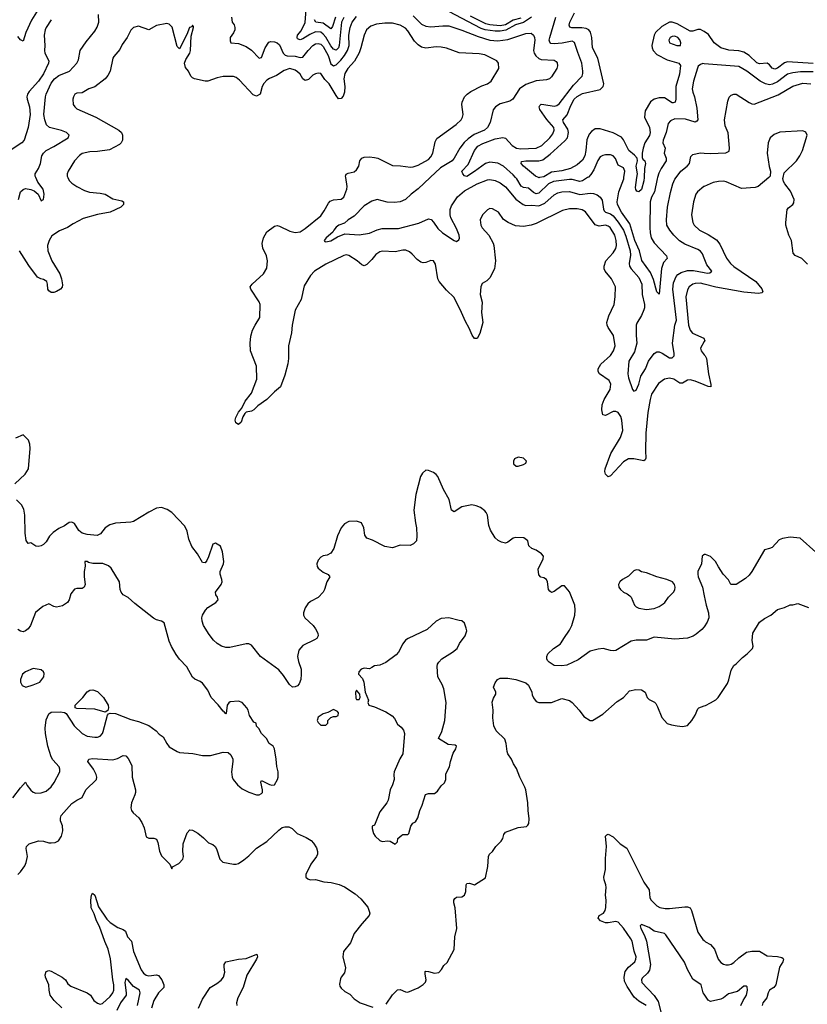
# Model space of a CAD drawing. Header units: inches. Extents: x 1839270 to 1929235, y 762242 to 910350.
# Tile 158 of 256: x 1854664 to 1860804, y 823559 to 831230. Entities that reach past the tile are written whole.
import ezdxf

# ---------------------------------------------------------------- set-up
doc = ezdxf.new("R2010")
doc.units = ezdxf.units.IN
doc.header["$MEASUREMENT"] = 0
for name, color, linetype in [('B8852', 7, 'Continuous'), ('B8853', 7, 'Continuous'), ('B8862', 7, 'Continuous'), ('B8863', 7, 'Continuous')]:
    doc.layers.add(name, color=color, linetype=linetype)

msp = doc.modelspace()

# ---------------------------------------------------------------- linework, layer by layer
at = {"layer": 'B8852', "color": 5}
for points, elevation in [([(1854655.6, 829830), (1854671.2, 829888.8), (1854690, 829905.7), (1854710, 829914), (1854750, 829906.8), (1854776.8, 829896.8), (1854807.8, 829870), (1854830, 829818), (1854850, 829828.7), (1854854.3, 829870), (1854845.5, 829910), (1854805, 829965), (1854788.3, 830000)], 560), ([(1855039, 830000), (1855050, 829976.3), (1855070, 829956.4), (1855110.2, 829930.2), (1855170, 829899.5), (1855206.6, 829886.6), (1855290, 829878.7), (1855330, 829870.3), (1855390, 829834), (1855459.9, 829819.9), (1855474, 829810), (1855471.8, 829790), (1855451, 829769), (1855370, 829730.8), (1855270, 829712), (1855158.7, 829681.3), (1855080.6, 829639.4), (1855037.3, 829610), (1854973.9, 829586.1), (1854914.5, 829545.5), (1854894, 829510), (1854879.6, 829470), (1854883.6, 829430), (1854914.7, 829350), (1854976.9, 829250), (1854990.2, 829210), (1854997, 829163), (1854994.9, 829145.1), (1854980.7, 829130), (1854950, 829111.6), (1854930, 829105.4), (1854910, 829105.1), (1854890, 829118.4), (1854882, 829130), (1854880.8, 829170), (1854874.6, 829190), (1854850, 829205.8), (1854829.3, 829210), (1854803.6, 829223.6), (1854734.4, 829314.4), (1854662, 829430)], 580), ([(1860000, 828384.5), (1859930, 828414.7), (1859890, 828424.5), (1859870, 828421.8), (1859830, 828398.3), (1859810, 828397.3), (1859762.4, 828430), (1859730, 828437.1), (1859690, 828428.4), (1859644, 828396), (1859590, 828313.6), (1859577.5, 828270), (1859559.3, 828170), (1859544.7, 828010), (1859541.8, 827870), (1859544.9, 827815.1), (1859539.3, 827800.7), (1859530, 827794), (1859450, 827808.9), (1859410, 827807.7), (1859370, 827785.1), (1859270, 827676.2), (1859250, 827669.5), (1859229.7, 827689.7), (1859225.1, 827710), (1859227.4, 827730), (1859272.3, 827850), (1859346.2, 827973.8), (1859365.2, 828030), (1859358.5, 828110), (1859350, 828139.6), (1859330, 828169.7), (1859310, 828177.2), (1859290, 828176.4), (1859230, 828146), (1859210, 828152.3), (1859201.3, 828190), (1859204.6, 828230), (1859219.9, 828270), (1859266.8, 828350), (1859270.8, 828390), (1859257.8, 828417.8), (1859184.7, 828470), (1859172.8, 828490), (1859173.7, 828510), (1859193.2, 828546.8), (1859270, 828614.9), (1859293.1, 828650), (1859305.1, 828690), (1859292.6, 828770), (1859251.1, 828831.1), (1859242.9, 828850), (1859241.7, 828870), (1859256.1, 828923.9), (1859297.2, 829010), (1859306.4, 829070), (1859307.1, 829150), (1859276.9, 829210), (1859227.2, 829270), (1859220.9, 829290), (1859220.8, 829310), (1859234, 829350), (1859290, 829414), (1859310, 829446.7), (1859315.3, 829470), (1859314.5, 829510), (1859302.6, 829550), (1859267.1, 829610), (1859250, 829622.5), (1859230, 829628), (1859180.8, 829620.8), (1859150.9, 829630.9), (1859073.2, 829733.2), (1859047.8, 829747.8), (1859010, 829755.8), (1858950, 829755.8), (1858895.7, 829744.3), (1858690, 829641.5), (1858650, 829628.8), (1858590, 829619.3), (1858530, 829624), (1858472.3, 829650), (1858434.3, 829674.3), (1858395.1, 829730), (1858350, 829755.6), (1858330, 829758.4), (1858310, 829749.5), (1858270.5, 829710), (1858254.4, 829670), (1858258.7, 829630), (1858270, 829607.7), (1858322, 829550), (1858354.8, 829490), (1858360.7, 829470), (1858372.5, 829352.5), (1858363.8, 829290), (1858330, 829219), (1858305.7, 829194.3), (1858270, 829174.3), (1858258, 829150), (1858254.4, 829090), (1858270.2, 829030), (1858263.5, 828950), (1858274.9, 828870), (1858250, 828784), (1858230, 828745.2), (1858210, 828746), (1858190, 828773.2), (1858167.8, 828827.8), (1858138, 828878), (1858107.8, 828950), (1858050, 829065.6), (1857990, 829121.6), (1857934, 829190), (1857924.2, 829210), (1857905.6, 829325.6), (1857890, 829352.3), (1857870, 829354), (1857830, 829337.6), (1857810, 829334.7), (1857790, 829341.3), (1857761.3, 829361.3), (1857724, 829404), (1857701.5, 829421.5), (1857673.1, 829433.1), (1857650, 829435.4), (1857590, 829422.6), (1857490, 829426.6), (1857470, 829422), (1857440.4, 829399.6), (1857410, 829361.1), (1857370, 829322.6), (1857350, 829313), (1857330, 829320.5), (1857294.7, 829350), (1857230, 829392.4), (1857210, 829398.5), (1857190, 829393.5), (1857050, 829326.2), (1856962.3, 829270), (1856930, 829237.4), (1856882.6, 829157.4), (1856859, 829050), (1856812.4, 828967.6), (1856786.8, 828850), (1856781.5, 828790), (1856758, 828690), (1856759.1, 828590), (1856753.2, 828550), (1856730, 828461.2), (1856698, 828370), (1856650, 828331.1), (1856590, 828270.9), (1856519.1, 828220.9), (1856490, 828189.7), (1856470, 828179.7), (1856430, 828171.8), (1856418, 828162), (1856402.9, 828137.1), (1856390, 828094), (1856370, 828075.1), (1856348, 828088), (1856343.6, 828110), (1856349.6, 828130), (1856368.7, 828171.3), (1856395.4, 828204.6), (1856422, 828258), (1856470, 828320.7), (1856512.2, 828430), (1856508.6, 828530), (1856464, 828650), (1856459.1, 828710), (1856465.3, 828765.3), (1856479.2, 828810), (1856498.5, 828850), (1856536.2, 828910), (1856537.2, 829010), (1856531.5, 829031.5), (1856466.3, 829130), (1856461.3, 829150), (1856475.6, 829170), (1856565.1, 829250), (1856590, 829294.8), (1856596.5, 829350), (1856587.9, 829390), (1856558.8, 829450), (1856554.5, 829485.5), (1856564.4, 829530), (1856590, 829577.1), (1856650, 829620.7), (1856670, 829625.5), (1856690, 829622), (1856770, 829582.8), (1856810, 829571.3), (1856850, 829578), (1856890, 829602.4), (1857010, 829702.6), (1857038.3, 829741.7), (1857070, 829801.6), (1857084, 829816), (1857110, 829826.5), (1857168.5, 829831.5), (1857190, 829848.4), (1857215.1, 829910), (1857216.8, 829930), (1857205.6, 830000)], 580), ([(1857864.3, 830000), (1857770, 829911.4), (1857714.2, 829870), (1857671, 829829), (1857630, 829810.1), (1857586, 829806), (1857528.2, 829808.2), (1857450, 829828.4), (1857410, 829816.9), (1857350, 829779), (1857270, 829699.7), (1857223.1, 829670), (1857194.5, 829645.5), (1857152, 829630), (1857130, 829613.8), (1857111.6, 829590), (1857105.6, 829574.4), (1857052.7, 829530), (1857037.2, 829510), (1857042.9, 829502.9), (1857050, 829499.3), (1857090, 829507.6), (1857140.5, 829539.5), (1857198.3, 829561.7), (1857310, 829554.3), (1857390, 829566), (1857450, 829591.8), (1857490, 829602.2), (1857615.8, 829604.2), (1857776.2, 829643.8), (1857850, 829677.3), (1857872, 829672), (1857890, 829652.8), (1857922.3, 829602.3), (1857959.8, 829570), (1858050, 829509.8), (1858070, 829501.3), (1858086, 829514), (1858091, 829529), (1858090.1, 829550), (1858070, 829604.4), (1858025.9, 829685.9), (1858018.5, 829710), (1858020.1, 829750), (1858030, 829779.7), (1858075.8, 829850), (1858130, 829897.2), (1858230, 829951.1), (1858310, 829982.4), (1858330, 829983.7), (1858370, 829976.8), (1858410, 829957.8), (1858450, 829927.9), (1858531, 829831), (1858589.1, 829789.1), (1858610, 829782), (1858655, 829785), (1858710, 829780.6), (1858730, 829786.6), (1858758.4, 829801.6), (1858830, 829866.2), (1858859.1, 829880.9), (1858890.1, 829889.9), (1858950, 829890.4), (1859030, 829867), (1859110, 829879.5), (1859137, 829877), (1859165.8, 829865.8), (1859190, 829848.2), (1859204, 829824), (1859213.8, 829753.8), (1859221.2, 829741.2), (1859231.4, 829731.3), (1859270, 829716.4), (1859290, 829701.7), (1859330, 829653.3), (1859370.3, 829590), (1859390, 829544.2), (1859422, 829430), (1859424.7, 829395.3), (1859414.9, 829330), (1859418, 829310), (1859429.4, 829289.4), (1859490, 829222), (1859513, 829170), (1859515.8, 829090), (1859534.6, 829010), (1859533.6, 828986.4), (1859530.5, 828969.5), (1859510, 828926), (1859473.6, 828866.4), (1859469.8, 828850), (1859469.9, 828770.1), (1859474.7, 828710), (1859457.4, 828642.6), (1859413.3, 828570), (1859405.5, 828470), (1859410, 828440.9), (1859441.3, 828350), (1859450, 828337), (1859470, 828342.9), (1859490, 828389.3), (1859506.3, 828453.7), (1859543.5, 828510), (1859566.5, 828570), (1859610, 828629.8), (1859630, 828641.2), (1859650, 828641.2), (1859672.8, 828632.8), (1859730, 828595.5), (1859750, 828595.1), (1859764.9, 828610), (1859765.8, 828630), (1859751.9, 828710), (1859771.5, 828850), (1859783.1, 828890), (1859754.3, 829130), (1859760.9, 829179.1), (1859781.5, 829230), (1859795.2, 829244.8), (1859819.9, 829260.1), (1859870, 829275.2), (1859915.4, 829275.4), (1860000, 829260.2)], 560), ([(1859091.2, 830000), (1859050, 829974.1), (1859030, 829969.9), (1858970, 829984.9), (1858950, 829985.6), (1858825.7, 829970), (1858784.8, 829950), (1858710, 829879.5), (1858690, 829874.5), (1858670, 829883.2), (1858630, 829917.3), (1858590, 829923.2), (1858573.2, 829933.2), (1858538.6, 829990), (1858529.7, 830000)], 540), ([(1858715.4, 830000), (1858710, 829999), (1858707.6, 830000)], 520), ([(1859636.3, 830000), (1859633.1, 829990), (1859612.4, 829890), (1859590, 829846.9), (1859579, 829810), (1859575, 829610), (1859577.7, 829570), (1859586.7, 829530), (1859610, 829492.7), (1859706.7, 829390), (1859710.4, 829370), (1859683, 829337), (1859667.5, 829292.5), (1859650, 829092.7), (1859629.9, 829110), (1859605, 829205), (1859581.2, 829261.2), (1859514.9, 829354.9), (1859496.4, 829430), (1859459.5, 829510), (1859419, 829639), (1859354.9, 829730), (1859323.9, 829790), (1859321, 829810), (1859333.6, 829890), (1859373.1, 829990), (1859374.5, 830000)], 540), ([(1859531, 830000), (1859530, 829975.3), (1859510, 829906.6), (1859490, 829889.3), (1859474, 829894), (1859466, 829906), (1859463.3, 829923.3), (1859475.9, 830000)], 520), ([(1860000, 829371.5), (1859986.1, 829406.1), (1859970, 829426.7), (1859950, 829439.3), (1859850, 829479.8), (1859807, 829507), (1859762, 829550), (1859731.2, 829590), (1859709.2, 829630), (1859705.2, 829670), (1859714.2, 829770), (1859736.9, 829883.1), (1859755.5, 829950), (1859771.9, 829988.1), (1859780.9, 830000)], 560), ([(1860000, 829930.9), (1859998, 829930), (1859948.4, 829890), (1859934, 829870), (1859916, 829810), (1859902, 829710), (1859910.3, 829650), (1859920.9, 829630), (1859963.7, 829590), (1860000, 829572.1)], 580), ([(1860000, 829168.9), (1859970, 829176.4), (1859930, 829175.9), (1859910, 829170.5), (1859883.2, 829150), (1859870, 829125.6), (1859857.3, 829070), (1859876.5, 828850), (1859891.5, 828810), (1859908.2, 828788.2), (1859997.1, 828750), (1860000, 828741.3)], 580), ([(1860000, 828722.9), (1859971.8, 828670), (1859974.9, 828650), (1860000, 828620.2)], 580), ([(1854626.7, 827613.3), (1854705.2, 827690), (1854732.7, 827730), (1854746, 827890), (1854743.1, 827923.1), (1854733.6, 827953.6), (1854690, 827995.3), (1854630.7, 827969.3)], 620), ([(1859999.9, 826500.1), (1859981.3, 826478.7), (1859937.3, 826442.7), (1859913.5, 826426.5), (1859868.7, 826411.3), (1859770, 826403.6), (1859610, 826419), (1859550, 826396), (1859470, 826396.3), (1859430, 826389.6), (1859310, 826316), (1859290, 826312.7), (1859270, 826316), (1859212.3, 826332.3), (1859173.7, 826326.3), (1859110, 826309.6), (1859017.8, 826242.2), (1858930, 826200.7), (1858890, 826195.1), (1858830, 826199.3), (1858790, 826224), (1858778.6, 826238.6), (1858773.2, 826250), (1858773.2, 826270), (1858781.2, 826290), (1858824, 826330), (1858876.3, 826363.7), (1858885.8, 826374.2), (1858904.5, 826410), (1858950, 826473.4), (1858968.4, 826510), (1858990.7, 826590), (1858995, 826630), (1858990.7, 826670), (1858950, 826772.8), (1858910, 826819.6), (1858890, 826818.7), (1858830, 826774.5), (1858810, 826768.5), (1858797, 826777), (1858787.1, 826790), (1858778.4, 826850), (1858770, 826869.6), (1858750, 826881.3), (1858726, 826886), (1858710, 826904), (1858705.6, 826950), (1858744.6, 827030), (1858746.8, 827050), (1858732, 827070), (1858690, 827098), (1858657.2, 827110), (1858633.2, 827130), (1858624, 827170), (1858593.1, 827193.1), (1858530, 827196.3), (1858510, 827189.6), (1858470, 827159.7), (1858450, 827153), (1858418.9, 827158.9), (1858392.9, 827172.9), (1858370, 827193.2), (1858332.7, 827252.7), (1858321.3, 827290), (1858309.4, 827369.4), (1858301.2, 827390), (1858290, 827404), (1858255.3, 827430), (1858223.2, 827443.2), (1858189.3, 827449.3), (1858110, 827434), (1858050, 827397.2), (1858030, 827408), (1858010.7, 827490.7), (1857968.7, 827568.7), (1857922.4, 827670), (1857910, 827687), (1857890, 827701.6), (1857850, 827718), (1857830, 827719.3), (1857802.8, 827697.2), (1857787.3, 827670), (1857752.2, 827530), (1857737.1, 827410), (1857748, 827310), (1857757.3, 827270), (1857760.7, 827210), (1857756, 827170), (1857733.7, 827146.3), (1857706.4, 827133.6), (1857630, 827137.2), (1857570, 827115.1), (1857510, 827127), (1857414.5, 827174.5), (1857369.3, 827190), (1857353.8, 827213.8), (1857346.6, 827270), (1857328.7, 827310), (1857290, 827323.7), (1857230, 827319.5), (1857196.3, 827303.7), (1857171, 827270), (1857140.7, 827210), (1857113, 827110), (1857090, 827073.2), (1857061.1, 827058.9), (1857030, 827052.3), (1857010, 827042.7), (1856990, 827019.3), (1856980.3, 826990), (1856982.6, 826970), (1856990, 826956.3), (1857030, 826924.6), (1857068.5, 826908.5), (1857082, 826890), (1857058.3, 826850), (1857041.1, 826790), (1857030.2, 826769.8), (1856990, 826729.6), (1856930, 826697.6), (1856910, 826679.5), (1856890, 826649.2), (1856875.8, 826610), (1856876.4, 826590), (1856886, 826570), (1856950.5, 826510), (1856970, 826484), (1856988, 826450), (1856990.5, 826430), (1856978.8, 826410), (1856961.7, 826398.3), (1856870, 826354), (1856840.8, 826319.2), (1856830.3, 826270), (1856836, 826230), (1856856.9, 826170), (1856859, 826130), (1856854.6, 826090), (1856842.8, 826057.2), (1856830, 826040.7), (1856810, 826031.6), (1856790, 826029.7), (1856766, 826050), (1856721, 826121), (1856684.9, 826164.9), (1856540.7, 826270), (1856470, 826356.2), (1856450, 826367.6), (1856430, 826366.9), (1856301.2, 826338.8), (1856270, 826339.3), (1856236.2, 826350), (1856204.2, 826370), (1856174.9, 826394.9), (1856140.5, 826440.5), (1856097.4, 826510), (1856085.4, 826545.4), (1856084, 826570), (1856088.5, 826590), (1856111.1, 826630), (1856130, 826650.3), (1856192, 826690), (1856211.6, 826710), (1856206.6, 826730), (1856191.8, 826750), (1856191.2, 826770), (1856234.7, 826830), (1856242, 826850), (1856240.5, 826870), (1856227.8, 826910), (1856227.6, 826930), (1856251.8, 826990), (1856254, 827010), (1856244.1, 827084.1), (1856229.5, 827129.5), (1856190, 827152), (1856170, 827144.5), (1856135.9, 827044.1), (1856122.3, 827017.7), (1856110, 826998.4), (1856090, 827002), (1856050, 827069.6), (1856004.6, 827124.6), (1855983.1, 827183.1), (1855970, 827246), (1855950, 827284), (1855850.6, 827390.6), (1855813.8, 827413.8), (1855770, 827428.6), (1855730, 827423.5), (1855670, 827393.9), (1855550, 827319.8), (1855530, 827314.4), (1855410, 827306.8), (1855366.1, 827293.9), (1855330.4, 827270), (1855294.4, 827225.6), (1855267.8, 827212.2), (1855190, 827219), (1855150, 827230.8), (1855123.5, 827250), (1855090, 827305.6), (1855070, 827315.8), (1855050, 827312.8), (1855014.1, 827285.9), (1854970, 827266.7), (1854924.7, 827235.3), (1854894.9, 827205.1), (1854870, 827162.9), (1854850, 827141.3), (1854830, 827131.3), (1854806.5, 827126.5), (1854789.7, 827129.7), (1854750, 827155.1), (1854729, 827149), (1854712.9, 827172.9), (1854705.6, 827230), (1854703.6, 827370), (1854695.8, 827415.8), (1854678, 827450), (1854639.3, 827490)], 620), ([(1860000, 827062.3), (1859998, 827062), (1859984.7, 827050), (1859978.8, 826990), (1859950.6, 826930), (1859950.5, 826910), (1859953, 826890), (1859986.4, 826810), (1860000, 826742.4)], 620), ([(1854610, 825168), (1854670, 825246.7), (1854710, 825290.7), (1854723.2, 825263.2), (1854750, 825228), (1854770, 825213), (1854790, 825205.5), (1854830, 825206), (1854870, 825220.4), (1854910, 825254.4), (1854933.1, 825286.9), (1854975.8, 825370), (1854977.4, 825390), (1854972.6, 825410), (1854922.9, 825462.9), (1854908, 825488), (1854883.4, 825570), (1854864.7, 825670), (1854861.6, 825710), (1854870, 825774.8), (1854890, 825823), (1854910, 825835.8), (1854978.9, 825838.9), (1855012.2, 825832.2), (1855024.9, 825824.9), (1855087.4, 825730), (1855150, 825670.2), (1855190, 825649.3), (1855250, 825639.7), (1855270, 825640.7), (1855291.3, 825648.7), (1855309.7, 825670), (1855315.1, 825684.9), (1855348.9, 825811.1), (1855357.2, 825822.8), (1855370, 825827.3), (1855410, 825825.3), (1855530, 825778.2), (1855590, 825761.5), (1855670.2, 825730.2), (1855726.8, 825690), (1855750, 825662.8), (1855782, 825642), (1855810.8, 825590), (1855830, 825566), (1855890, 825527.7), (1855910, 825522), (1856013.2, 825513.2), (1856090, 825498.8), (1856150, 825498.8), (1856250, 825524.7), (1856290, 825522), (1856310, 825502), (1856324.7, 825470), (1856326, 825450), (1856314.9, 825370), (1856320.4, 825330), (1856328.2, 825310), (1856361.6, 825270), (1856397.8, 825237.8), (1856450, 825211.8), (1856510, 825192), (1856530, 825192), (1856550, 825201.6), (1856555.4, 825210), (1856556.4, 825230), (1856543, 825290), (1856550, 825304), (1856610, 825272.3), (1856630, 825266.9), (1856650, 825270.4), (1856673, 825310), (1856678, 825330), (1856678.4, 825370), (1856667, 825413), (1856663.7, 825470), (1856649.4, 825549.4), (1856639, 825570), (1856608.7, 825590), (1856588, 825630), (1856548, 825670), (1856528.4, 825708.4), (1856510, 825726), (1856506, 825750), (1856490, 825758), (1856455.3, 825810), (1856444, 825850), (1856433.2, 825870), (1856399, 825910), (1856370, 825922), (1856305.5, 825914.5), (1856292.8, 825907.2), (1856282, 825890), (1856274.4, 825825.6), (1856270, 825822), (1856258.4, 825838.4), (1856250, 825842.7), (1856212, 825892), (1856157.6, 825950), (1856130, 826006), (1856090, 826060.9), (1856070, 826075.1), (1856030, 826092.7), (1856010, 826109.2), (1855967.5, 826187.5), (1855910, 826247.8), (1855883.9, 826283.9), (1855846.6, 826346.6), (1855828.5, 826388.5), (1855790.9, 826530.9), (1855770, 826544.2), (1855730, 826554.5), (1855707.9, 826567.9), (1855561.7, 826681.7), (1855510, 826729.4), (1855469.4, 826750), (1855454.5, 826770), (1855447.6, 826790), (1855442.7, 826850), (1855376.9, 826956.9), (1855354.9, 826974.9), (1855312.7, 826992.7), (1855234, 826994), (1855200.8, 827000.8), (1855190, 827009), (1855172, 827008), (1855173.4, 826973.4), (1855166, 826930), (1855166, 826890), (1855173, 826830), (1855166, 826810), (1855150, 826799.3), (1855110, 826799.3), (1855090, 826792.7), (1855063.2, 826756.8), (1855048.5, 826710), (1855035.8, 826690), (1854996.9, 826663.1), (1854950, 826653.6), (1854930, 826658.4), (1854890, 826678), (1854842.8, 826657.2), (1854787.3, 826612.7), (1854748.4, 826510), (1854730, 826483.7), (1854710, 826467.8), (1854690, 826462), (1854670, 826465.4), (1854650, 826479.6)], 640), ([(1857520.6, 823559.4), (1857570, 823632.4), (1857608.7, 823671.3), (1857630, 823674), (1857670, 823656.4), (1857690, 823654), (1857770, 823688), (1857810, 823713.8), (1857827.4, 823732.6), (1857832.3, 823750), (1857824.5, 823795.5), (1857825.6, 823814.4), (1857830, 823817.6), (1857850, 823815.2), (1857898.4, 823801.6), (1857930, 823806.3), (1857951.3, 823830), (1857970, 823860.5), (1857995.5, 823884.5), (1858050, 823986.8), (1858055.9, 824084.1), (1858070.9, 824150), (1858058.4, 824310), (1858049.3, 824350), (1858049.3, 824370), (1858056, 824384), (1858070, 824393.4), (1858110, 824397.3), (1858131.5, 824408.5), (1858141.6, 824438.4), (1858145.1, 824490), (1858150, 824501), (1858170, 824503), (1858210, 824490.7), (1858295.6, 824544.4), (1858313.1, 824633.1), (1858318, 824710), (1858326.6, 824730), (1858350, 824750.8), (1858375.1, 824790), (1858417.2, 824830), (1858429.3, 824850), (1858437, 824883), (1858450, 824901), (1858550, 824936.3), (1858614.5, 824945.5), (1858626, 824954), (1858632.3, 824967.7), (1858634.8, 825005.2), (1858626.3, 825070), (1858624.7, 825130), (1858608.9, 825230), (1858602, 825250), (1858561.5, 825330), (1858537.6, 825397.6), (1858512.3, 825432.3), (1858498.5, 825470), (1858469.2, 825510), (1858462.8, 825530), (1858457.1, 825590), (1858444.5, 825624.5), (1858376.8, 825690), (1858359.4, 825730), (1858351.2, 825790), (1858354, 825850), (1858347.5, 825912.5), (1858356.5, 825943.5), (1858375.6, 825975.6), (1858376.3, 825990), (1858357.6, 826030), (1858370, 826062.8), (1858387.8, 826090), (1858410, 826101.1), (1858470, 826100.3), (1858532, 826090), (1858610, 826064), (1858630, 826046), (1858656.3, 825990), (1858659.1, 825970), (1858670, 825946), (1858690, 825918.8), (1858710.6, 825910.6), (1858810, 825910.7), (1858890, 825941), (1858950, 825926), (1858970.5, 825910.5), (1859026, 825850), (1859062.5, 825802.5), (1859110, 825771), (1859130, 825771), (1859210, 825818.8), (1859322.5, 825917.5), (1859371.5, 825948.5), (1859418.6, 826001.4), (1859467, 826013), (1859510, 826010.5), (1859540.7, 825990), (1859554.4, 825950), (1859570, 825932.7), (1859611.9, 825911.9), (1859622, 825902), (1859636.7, 825876.7), (1859670, 825794.8), (1859710, 825747.7), (1859744.7, 825735.3), (1859787.9, 825727.9), (1859830, 825724), (1859869.3, 825730.7), (1859904, 825770), (1859929.3, 825810.7), (1859950, 825862), (1859958, 825870), (1860000, 825883.6)], 620), ([(1854650, 824571), (1854670, 824591), (1854702.7, 824637.3), (1854715.3, 824664.7), (1854724, 824710), (1854713.4, 824773.4), (1854716.9, 824790), (1854737.6, 824810), (1854810, 824832.9), (1854850, 824831.2), (1854890, 824818), (1854910, 824816.5), (1854939, 824821), (1854967.4, 824832.6), (1854989.8, 824870.2), (1855000.3, 824910), (1854997.3, 824950), (1854982.4, 824990), (1854982.2, 825010), (1854988.2, 825030), (1855070, 825124.8), (1855110, 825151), (1855151.1, 825170), (1855179.4, 825230), (1855262, 825310), (1855266, 825330), (1855260.9, 825350), (1855238.5, 825390), (1855196, 825450), (1855202.9, 825470), (1855230, 825474.7), (1855390, 825463.6), (1855425.4, 825474.6), (1855470, 825498.8), (1855490, 825494.8), (1855510, 825474.8), (1855538.9, 825418.9), (1855540.2, 825330), (1855565.8, 825230), (1855567.3, 825210), (1855562.2, 825190), (1855534.3, 825130), (1855529.5, 825090), (1855534.5, 825070), (1855548.2, 825050), (1855592.2, 825012.2), (1855615.9, 824975.9), (1855633.1, 824933.1), (1855650, 824862.8), (1855670, 824853), (1855710, 824852.4), (1855730, 824845.5), (1855740.4, 824820.4), (1855752.9, 824752.9), (1855770, 824717.3), (1855834.9, 824650), (1855850, 824614), (1855855.3, 824630), (1855903.3, 824656.7), (1855935.1, 824690), (1855940.7, 824710), (1855934.5, 824750), (1855938.4, 824810), (1855970, 824896), (1855990, 824918), (1856010, 824914.9), (1856051.8, 824891.8), (1856097.3, 824857.3), (1856136.3, 824816.3), (1856170, 824803.8), (1856187.7, 824790), (1856198.4, 824770), (1856224.9, 824690), (1856247.3, 824667.3), (1856329.3, 824650.7), (1856350, 824650.7), (1856370, 824657.3), (1856410, 824683.8), (1856450, 824714.9), (1856510, 824774.9), (1856590, 824828.9), (1856682.7, 824917.3), (1856710, 824935.6), (1856730, 824942.8), (1856760.9, 824940.9), (1856787.3, 824930), (1856827.3, 824890), (1856898, 824858), (1856935, 824835), (1856955.2, 824815.2), (1856978.2, 824778.2), (1856985.7, 824750), (1856984.9, 824730), (1856977.1, 824710), (1856933, 824650), (1856894, 824570), (1856894, 824550), (1856910, 824536.3), (1856928.8, 824528.8), (1856970, 824530.4), (1857034.4, 824514.4), (1857091.7, 824508.3), (1857153.5, 824493.5), (1857195.6, 824475.6), (1857278.9, 824418.9), (1857321.8, 824381.8), (1857376.6, 824316.6), (1857392.8, 824270), (1857388.7, 824250), (1857330, 824187), (1857270, 824112), (1857241.7, 824038.3), (1857188, 823970), (1857183, 823930), (1857203.5, 823843.5), (1857194.6, 823805.4), (1857168.7, 823771.3), (1857163.4, 823756.6), (1857157.3, 823717.3), (1857160.5, 823700.5), (1857170, 823684.7), (1857198, 823658), (1857237.5, 823637.5), (1857270, 823602.8), (1857318, 823570), (1857417.5, 823537.5)], 620), ([(1859548.7, 823550), (1859490, 823584.2), (1859455.1, 823615.1), (1859398.4, 823698.3), (1859379.2, 823739.2), (1859375.1, 823770), (1859384.8, 823815.2), (1859410, 823849.4), (1859458, 823890), (1859467.7, 823910), (1859469.8, 823930), (1859454.2, 823974.2), (1859437.6, 824050), (1859429, 824070), (1859370, 824153.5), (1859330, 824199.2), (1859310, 824204.4), (1859250, 824194.2), (1859230, 824195.3), (1859191.3, 824210), (1859174.5, 824230), (1859181.2, 824250), (1859215.1, 824270), (1859228.4, 824290), (1859232.9, 824312.9), (1859236.1, 824370), (1859230.8, 824410), (1859236.5, 824470), (1859233.8, 824490), (1859218.7, 824530), (1859217.8, 824550), (1859230.7, 824610.7), (1859230, 824694), (1859239.3, 824790), (1859229.6, 824870), (1859240.1, 824879.9), (1859250, 824883.8), (1859290, 824865.3), (1859346, 824810), (1859396.4, 824776.4), (1859530.2, 824510), (1859570, 824450.4), (1859575.3, 824390), (1859587.4, 824370), (1859630, 824327.4), (1859653, 824313), (1859694.6, 824305.4), (1859730, 824305), (1859850, 824318.8), (1859870, 824318), (1859890.2, 824310.2), (1859900.9, 824290), (1859950, 824122), (1859990, 824064.4), (1860000, 824055.7)], 580), ([(1854991.3, 823531.3), (1854932.3, 823590), (1854901.8, 823630), (1854892.8, 823670), (1854890.5, 823710.5), (1854863.8, 823770), (1854862, 823790), (1854870, 823814.9), (1854890, 823822.6), (1854910, 823816.9), (1854993.7, 823770), (1855019.6, 823750), (1855040.2, 823720.2), (1855061.1, 823701.2), (1855190, 823649.5), (1855214.6, 823630), (1855242.8, 823590), (1855270, 823567.3), (1855290, 823560.7), (1855310, 823564.7), (1855370, 823621.3), (1855389, 823650), (1855396.3, 823670), (1855397.6, 823710), (1855389.6, 823749.6), (1855372.4, 823912.4), (1855353.7, 823990), (1855327.8, 824047.8), (1855285.2, 824165.2), (1855261.3, 824210), (1855243.4, 824263.4), (1855221, 824310), (1855217.4, 824370), (1855222.7, 824410), (1855230, 824425.5), (1855250, 824410.4), (1855278.9, 824318.9), (1855342.9, 824222.9), (1855370, 824197.8), (1855430, 824157.6), (1855470, 824141.7), (1855488.2, 824128.2), (1855504.1, 824084.1), (1855536.5, 824050), (1855551.2, 823970), (1855610, 823826.9), (1855630, 823802.4), (1855650, 823787.3), (1855670, 823782.5), (1855730, 823790.1), (1855744.5, 823784.5), (1855770.6, 823750), (1855788.2, 823710), (1855788.4, 823690), (1855745, 823650), (1855710.7, 823590), (1855690.6, 823530)], 580), ([(1860000, 823637.2), (1859991.3, 823650), (1859977.3, 823710), (1859910, 823756.5), (1859869.1, 823830), (1859847.1, 823887.1), (1859700.9, 824100.9), (1859690, 824110.3), (1859610, 824128.8), (1859570, 824158.5), (1859510, 824182.4), (1859501.7, 824170), (1859506.8, 824150), (1859535.6, 824095.6), (1859551.2, 824051.2), (1859580.9, 823870), (1859574.5, 823825.5), (1859559.1, 823800.9), (1859517.4, 823762.6), (1859509.8, 823750), (1859513.7, 823730), (1859610, 823627.6), (1859640.7, 823580.7), (1859675.6, 823450)], 560), ([(1856057.5, 823530), (1856090, 823599.5), (1856147.4, 823690), (1856199.7, 823720.3), (1856233.4, 823746.6), (1856253.1, 823770), (1856263.8, 823810), (1856256.5, 823850), (1856258, 823870), (1856269.6, 823890), (1856370, 823911.3), (1856430, 823917.3), (1856511.3, 823950), (1856517.6, 823930), (1856510.4, 823910.4), (1856434.2, 823785.8), (1856405.7, 823690), (1856364.8, 823610), (1856354.6, 823570), (1856355.3, 823550)], 580), ([(1855583.2, 823550), (1855601.6, 823650), (1855597.8, 823670), (1855550, 823698.6), (1855510, 823747.4), (1855490, 823760.7), (1855483.6, 823730), (1855494.7, 823650), (1855492.5, 823630), (1855450, 823571.9), (1855421.7, 823510)], 560)]:
    msp.add_lwpolyline(points, dxfattribs=dict(at, elevation=elevation))
for points, elevation in [([(1858550, 827822), (1858522, 827810), (1858512, 827790), (1858514, 827770), (1858532.7, 827752.7), (1858550, 827752), (1858590, 827764.7), (1858610, 827774), (1858615.3, 827790), (1858590, 827814)], 620), ([(1859470, 826944.5), (1859450, 826935.1), (1859410, 826893.6), (1859362, 826870), (1859341.6, 826850), (1859333, 826830), (1859335.5, 826810), (1859346.4, 826790), (1859370, 826770.6), (1859398.3, 826758.3), (1859420.9, 826740.9), (1859430.7, 826730), (1859457.3, 826670), (1859470, 826654.8), (1859490, 826644.9), (1859550, 826635.5), (1859610, 826644), (1859650, 826657.3), (1859681.2, 826678.8), (1859694, 826690), (1859722, 826730), (1859761.2, 826770), (1859771.5, 826788.5), (1859774, 826810), (1859769.3, 826830), (1859752.7, 826850), (1859709, 826870), (1859630, 826889.4), (1859550, 826919.5), (1859510, 826929.5), (1859490, 826940.9)], 620), ([(1858010, 826569), (1857950, 826564), (1857910, 826544), (1857841.1, 826478.9), (1857692, 826410), (1857670, 826395.3), (1857650, 826368), (1857616.8, 826303.2), (1857598.5, 826281.5), (1857517.6, 826222.4), (1857470, 826202.7), (1857430, 826197.2), (1857410, 826182), (1857390, 826174), (1857350, 826179.3), (1857326.8, 826170), (1857306.8, 826150), (1857304.7, 826130), (1857337.1, 826097.1), (1857346.8, 826070), (1857358, 825990), (1857382, 825930), (1857378, 825910), (1857384.7, 825890), (1857430, 825878), (1857519.1, 825839.1), (1857566.8, 825806.8), (1857585.4, 825785.4), (1857610, 825742), (1857638, 825718), (1857655.3, 825695.3), (1857664.7, 825670), (1857651.3, 825510), (1857627, 825473), (1857582.4, 825370), (1857579.3, 825350), (1857584, 825310), (1857570.8, 825270), (1857550.8, 825230), (1857537.3, 825150), (1857526.8, 825130), (1857470, 825059), (1857430, 824954), (1857412, 824948), (1857411.6, 824928.4), (1857422, 824890), (1857434, 824870), (1857470, 824834.8), (1857490, 824827.7), (1857532.8, 824832.8), (1857550.6, 824830.6), (1857590, 824808), (1857610, 824826), (1857612.3, 824850), (1857642, 824878), (1857650, 824883), (1857690, 824882), (1857698, 824890), (1857712.5, 824947.5), (1857728, 824970), (1857750, 824980.7), (1857767.9, 825012.1), (1857782.7, 825070), (1857801.2, 825110), (1857826.6, 825193.4), (1857850, 825200.7), (1857898, 825202), (1857920.1, 825219.9), (1857950, 825261), (1857976.2, 825283.8), (1857985.2, 825310), (1857986.3, 825353.7), (1858013.2, 825410), (1858021.2, 825450), (1858043.2, 825516.8), (1858064, 825550), (1858068.7, 825570), (1858057.5, 825577.5), (1858003.3, 825583.3), (1857928, 825630), (1857954.6, 825685.4), (1857979, 825770), (1857989.3, 825910), (1857970, 826018), (1857957.2, 826050), (1857922.7, 826110), (1857917.2, 826190), (1857921.2, 826210), (1857930, 826224.7), (1857954, 826250), (1858038.3, 826301.7), (1858073.2, 826330), (1858093.2, 826370), (1858137.2, 826430), (1858149.2, 826470), (1858145.2, 826490), (1858130, 826528), (1858110, 826548), (1858090, 826548.7)], 640), ([(1854770, 826176), (1854710, 826149.6), (1854685.5, 826130), (1854670.6, 826090), (1854670.8, 826070), (1854682, 826042), (1854710.8, 826030.8), (1854770, 826047), (1854820.9, 826070), (1854852.7, 826110), (1854855.5, 826135.5), (1854849.2, 826150), (1854830, 826166)], 660), ([(1855330, 825835.3), (1855250, 825859.6), (1855110, 825863.7), (1855095.3, 825870), (1855097.2, 825890), (1855156, 825950), (1855190, 825994.8), (1855210, 826006.8), (1855234, 826010), (1855270, 825997.3), (1855317.3, 825950), (1855353.4, 825890), (1855357.3, 825870), (1855350, 825848)], 640), ([(1857290, 826006), (1857282, 825990), (1857283.6, 825943.6), (1857290, 825934), (1857310, 825934), (1857318, 825950), (1857316.4, 825976.4)], 640), ([(1857110, 825855.3), (1857066.4, 825833.6), (1857030, 825822), (1856990, 825795.3), (1856982, 825770), (1856990, 825754), (1857010, 825734), (1857050, 825734), (1857066, 825750), (1857066, 825770), (1857090, 825794), (1857110, 825802), (1857130, 825802), (1857146, 825810), (1857148, 825830), (1857140.4, 825840.4)], 640)]:
    msp.add_lwpolyline(points, close=True, dxfattribs=dict(at, elevation=elevation))
at = {"layer": 'B8853', "color": 5}
for points, elevation in [([(1857190, 831247.1), (1857173.3, 831210), (1857154.8, 831030), (1857148.5, 831011.5), (1857130, 830993.2), (1857110, 831000.9), (1857090, 831025.7), (1857050, 831093.2), (1857030, 831117.7), (1857010, 831131.9), (1856970, 831136.1), (1856924.5, 831115.5), (1856870, 831079.5), (1856850, 831071.9), (1856830, 831079.6), (1856826.5, 831090), (1856829.9, 831110), (1856857, 831143), (1856890, 831207.6), (1856902.8, 831377.2)], 540), ([(1854808, 831310), (1854754.8, 831225.2), (1854712.6, 831130), (1854690, 831062.7), (1854670, 831072), (1854650, 831098)], 520), ([(1854788.3, 830000), (1854783.5, 830010), (1854784.9, 830030), (1854809.3, 830070.7), (1854825.3, 830110), (1854836.9, 830170), (1854848, 830190), (1854870.1, 830209.9), (1854930, 830241), (1855041.1, 830310), (1855050.3, 830330), (1855028.5, 830350), (1854990, 830367.7), (1854895.5, 830390), (1854872, 830412), (1854858.6, 830450), (1854853, 830490), (1854864.2, 830630), (1854869.5, 830650), (1854910, 830734.2), (1854935.6, 830770), (1854970, 830794.9), (1855052.9, 830830), (1855110.3, 830890), (1855123.4, 830916.6), (1855135.6, 830990), (1855181.9, 831058.1), (1855250, 831140.5), (1855268.4, 831171.6), (1855279.5, 831210), (1855279, 831270)], 560), ([(1856314.2, 831250), (1856319.1, 831210), (1856334.5, 831190), (1856340.4, 831170), (1856339.8, 831150), (1856331.5, 831128.5), (1856305.4, 831090), (1856304.7, 831064.7), (1856309.3, 831050), (1856370, 831043.5), (1856430, 831020.4), (1856470, 830991.3), (1856530, 830929.7), (1856550, 830936.2), (1856577.8, 831010), (1856606.2, 831053.8), (1856620.4, 831059.6), (1856650, 831057.7), (1856670, 831049.8), (1856690, 831033.1), (1856718, 830970), (1856734.5, 830954.5), (1856750, 830948.5), (1856810, 830945.2), (1856850, 830934.2), (1856870, 830937.3), (1856911.3, 830990), (1856950, 831029.2), (1856970, 831040.8), (1856990, 831045.3), (1857010, 831039.4), (1857030, 831021.4), (1857067.8, 830950), (1857090, 830884.8), (1857110.8, 830870.8), (1857130, 830878.4), (1857166.8, 830913.2), (1857195.7, 830950), (1857219.1, 830990), (1857232, 831030), (1857229.7, 831110), (1857240.8, 831170), (1857255.9, 831210), (1857290, 831253.9)], 560), ([(1857126.5, 831250), (1857103, 831177), (1857090, 831157.4), (1857030, 831203), (1856971.2, 831211.2), (1856961.8, 831230)], 520), ([(1857730, 831259.1), (1857796.2, 831196.2), (1857830, 831179.1), (1857870, 831174.5), (1857962.9, 831182.9), (1858010, 831180.7), (1858110, 831149.2), (1858238.4, 831098.4), (1858330, 831071.2), (1858390, 831066), (1858470, 831075.7), (1858610, 831122.9), (1858650, 831125.1), (1858668.1, 831108.1), (1858676.2, 831090), (1858679.8, 831070), (1858669.8, 830990), (1858673.6, 830970), (1858687.4, 830947.4), (1858710, 830928.7), (1858730, 830920.8), (1858830, 830915.1), (1858844.9, 830904.9), (1858852.5, 830892.5), (1858856.4, 830870), (1858850.6, 830849.4), (1858810, 830784), (1858793.2, 830770), (1858770, 830762), (1858690, 830754.3), (1858610, 830723.9), (1858560.4, 830690), (1858508.6, 830611.4), (1858484, 830596), (1858410, 830575.6), (1858371.6, 830550), (1858353.5, 830526.5), (1858331.8, 830430), (1858311.6, 830390), (1858286.2, 830370), (1858205.5, 830334.5), (1858158.9, 830301.1), (1858127.9, 830272.1), (1858093.6, 830230), (1858051.4, 830150), (1858035.3, 830130), (1857944.6, 830075.4), (1857864.3, 830000)], 560), ([(1858652.8, 831250), (1858590, 831208.7), (1858530, 831189.6), (1858452.5, 831147.5), (1858410, 831139.3), (1858370, 831139.5), (1858291.7, 831151.7), (1858261.8, 831161.8), (1858010, 831293.9)], 540), ([(1858529.7, 830000), (1858510, 830022), (1858434.2, 830090), (1858390, 830112.1), (1858330, 830118.7), (1858294.9, 830110), (1858210, 830046.4), (1858150, 830009.4), (1858130, 830014.4), (1858118.5, 830030), (1858111.6, 830050), (1858158.7, 830101.3), (1858208.8, 830210), (1858236.1, 830243.9), (1858273.5, 830266.5), (1858370, 830302.5), (1858430, 830313.2), (1858450, 830305.6), (1858502.3, 830250), (1858537, 830230), (1858570, 830223.4), (1858690, 830228.5), (1858734, 830250), (1858797, 830310), (1858820, 830340), (1858830.5, 830370), (1858827.1, 830390), (1858772, 830452), (1858719.4, 830530), (1858712.9, 830550), (1858718.2, 830561.8), (1858729.2, 830570.8), (1858749.9, 830570.1), (1858830, 830557.2), (1858850, 830561.1), (1858870, 830574), (1858981.5, 830718.5), (1859047.2, 830790), (1859054.1, 830810), (1859054.6, 830830), (1859046.8, 830890), (1859013.9, 830973.9), (1858990, 831053), (1858970, 831063.1), (1858892.9, 831047.1), (1858830, 831041), (1858805, 831045), (1858795.5, 831055.5), (1858791.9, 831070), (1858795.8, 831090), (1858842.9, 831250)], 540), ([(1858570, 831240.9), (1858510, 831224.9), (1858450, 831189.6), (1858410, 831181.3), (1858330, 831189.8), (1858298.5, 831198.5), (1858178.4, 831258.4)], 520), ([(1858707.6, 830000), (1858684.1, 830010), (1858591.3, 830090), (1858571.8, 830110), (1858575.5, 830124.5), (1858608.5, 830131.5), (1858710, 830129.4), (1858741.6, 830138.4), (1858798.1, 830181.9), (1858914.6, 830285.4), (1858934.3, 830310), (1858942.7, 830350), (1858936.3, 830376.3), (1858902.2, 830430), (1858896.5, 830450), (1858932.4, 830487.6), (1858959, 830561), (1858985.8, 830610), (1859010, 830632.6), (1859050, 830655.5), (1859190, 830686.7), (1859211.1, 830710), (1859217.2, 830730), (1859170, 830929.7), (1859128, 831010), (1859123.9, 831090), (1859113.5, 831133.5), (1859099.7, 831150), (1859080, 831160), (1859046.5, 831166.5), (1858966.9, 831166.9), (1858951.5, 831171.5), (1858945.9, 831185.9), (1858951.7, 831210), (1858990, 831284.4)], 520), ([(1854909.2, 831230), (1854870.3, 831170), (1854862.2, 831150), (1854854.9, 831110), (1854860.7, 831030), (1854856.5, 830990), (1854859.7, 830970), (1854890.2, 830910), (1854889.4, 830890), (1854850, 830808.4), (1854810, 830751.3), (1854736.8, 830670), (1854725.5, 830650), (1854720.1, 830630), (1854722.1, 830610), (1854739.7, 830550), (1854745.2, 830490), (1854730, 830389.2), (1854698.7, 830290), (1854681.6, 830270), (1854590, 830212)], 540), ([(1857205.6, 830000), (1857204, 830010), (1857210, 830026.8), (1857225.2, 830034.8), (1857270, 830044.2), (1857290, 830059.3), (1857306.3, 830090), (1857314, 830130), (1857330, 830150.4), (1857350, 830158), (1857390, 830162.6), (1857430, 830157.4), (1857454.8, 830150), (1857570, 830094.9), (1857632.3, 830092.3), (1857710, 830080.5), (1857730, 830082.4), (1857770, 830097), (1857850, 830140.2), (1857870, 830160.3), (1857885.3, 830190), (1857902.6, 830277.4), (1857915.5, 830304.5), (1858066.4, 830413.6), (1858105.1, 830450), (1858115.8, 830470), (1858119.7, 830490), (1858109.8, 830570), (1858112.2, 830587.8), (1858132, 830628), (1858151.8, 830650), (1858179.5, 830670), (1858265.5, 830714.5), (1858310, 830731.4), (1858338.9, 830750), (1858399.6, 830850), (1858397, 830890), (1858383.7, 830910), (1858290, 830956.8), (1858244.7, 830964.7), (1858090, 830971.9), (1857990, 831007.9), (1857950, 831016.8), (1857910, 831018.2), (1857830, 831007.1), (1857794.9, 831014.9), (1857770, 831032.9), (1857742.5, 831062.5), (1857690, 831142), (1857670, 831164), (1857630, 831187.1), (1857570, 831201.6), (1857510, 831203.2), (1857445, 831195), (1857400.2, 831179.8), (1857368, 831152), (1857348.6, 831110), (1857323.9, 831010), (1857309.1, 830970.9), (1857273.7, 830906.3), (1857222.3, 830850), (1857198.5, 830810), (1857190.2, 830770), (1857198, 830710), (1857195.6, 830664.4), (1857184.7, 830635.3), (1857170, 830616.2), (1857150, 830614.5), (1857130, 830638), (1857077.1, 830730), (1857043.3, 830763.3), (1857010, 830809.7), (1856990, 830813.5), (1856970, 830807.4), (1856950, 830798.2), (1856915.3, 830764.7), (1856890, 830757), (1856870, 830767.9), (1856850, 830805), (1856830, 830823.4), (1856810, 830837.3), (1856770, 830849.9), (1856725.2, 830834.8), (1856664.7, 830795.3), (1856610, 830772.8), (1856590, 830759.2), (1856566.5, 830733.5), (1856554, 830710), (1856538, 830650), (1856510, 830634.6), (1856483.8, 830643.8), (1856377.6, 830757.6), (1856350, 830778.7), (1856330, 830786), (1856250, 830787.7), (1856202.7, 830777.3), (1856130, 830751.8), (1856110, 830751.9), (1856025.2, 830770), (1856010, 830776.9), (1855998, 830790), (1855978.7, 830830), (1855957.5, 830857.5), (1855949.4, 830890), (1855960.1, 830919.9), (1855989.5, 830970), (1855995.1, 830990), (1855999.3, 831100.7), (1856018, 831170), (1856018, 831178), (1856010, 831186), (1856004.7, 831175.3), (1855988, 831170), (1855966, 831114), (1855910, 831004), (1855890, 831022), (1855852.6, 831172.6), (1855830, 831195.6), (1855810, 831199.6), (1855730, 831183.6), (1855670, 831152), (1855590, 831178.7), (1855550, 831169.5), (1855530, 831149.3), (1855502, 831090), (1855463.2, 831036.8), (1855443.2, 830996.8), (1855396.9, 830943.1), (1855390.3, 830929.8), (1855368, 830830), (1855350, 830795.1), (1855330.1, 830769.9), (1855250, 830706.6), (1855202, 830690), (1855150, 830661.1), (1855110, 830658.3), (1855093.4, 830650), (1855082, 830630), (1855078.7, 830610), (1855080.3, 830570), (1855092.4, 830550), (1855110, 830536.5), (1855258.4, 830470), (1855437.6, 830370), (1855457.4, 830350), (1855466.3, 830330), (1855464.6, 830290), (1855454.9, 830270), (1855441.8, 830258.2), (1855364.1, 830215.9), (1855270, 830202.3), (1855210, 830199.8), (1855150, 830187.1), (1855130, 830172.4), (1855090.3, 830130), (1855040.3, 830050), (1855034, 830030), (1855034.4, 830010), (1855039, 830000)], 580), ([(1860000, 831136.9), (1859990, 831144), (1859970, 831152.8), (1859950, 831153), (1859910, 831140.9), (1859890, 831141.6), (1859790, 831198.3), (1859750.6, 831210.6), (1859730, 831209.9), (1859670, 831176.7), (1859620.6, 831130), (1859609.4, 831110), (1859591.4, 831030), (1859593.3, 831010), (1859601.9, 830990), (1859630, 830959.1), (1859710, 830917.5), (1859802.6, 830890), (1859814.1, 830874.1), (1859806.2, 830806.2), (1859778.1, 830710), (1859778.9, 830610), (1859772.8, 830587.2), (1859756.7, 830583.3), (1859750, 830583.4), (1859690, 830620.6), (1859650, 830621), (1859610, 830611.9), (1859582.2, 830590), (1859540.7, 830519.3), (1859535.6, 830470), (1859574.5, 830390), (1859577.6, 830350), (1859572.2, 830327.8), (1859536.4, 830270), (1859523.4, 830230), (1859516.8, 830190), (1859515.6, 830155.6), (1859522.2, 830142.2), (1859535.8, 830130), (1859543.1, 830110), (1859534, 830070), (1859531, 830000)], 520), ([(1860000, 830886.4), (1859990, 830887.3), (1859970, 830882), (1859953, 830867), (1859946.7, 830853.3), (1859916.2, 830750), (1859905.8, 830690), (1859910, 830664), (1859924.9, 830630), (1859941.6, 830541.6), (1859950.2, 830449.8), (1859941.8, 830438.2), (1859930, 830432), (1859853.7, 830453.7), (1859770, 830456.5), (1859737.9, 830442.1), (1859720.1, 830419.9), (1859702.7, 830350), (1859679.4, 830290), (1859677.5, 830270), (1859695.5, 830230), (1859688.7, 830190), (1859703.5, 830150), (1859703.2, 830130), (1859664.4, 830070), (1859646.8, 830033.2), (1859636.3, 830000)], 540), ([(1859475.9, 830000), (1859480.9, 830030), (1859468.7, 830090), (1859481.1, 830130), (1859477.4, 830150), (1859455.5, 830175.5), (1859411.9, 830211.9), (1859370, 830295.1), (1859353.9, 830313.9), (1859290, 830348.8), (1859190, 830380.6), (1859150, 830379.4), (1859120.4, 830359.6), (1859102.3, 830337.7), (1859085.6, 830294.4), (1859077.8, 830210), (1859068.5, 830170), (1859050, 830136.2), (1859010, 830098), (1858956.5, 830070), (1858890, 830053), (1858810, 830041.9), (1858750, 830006.6), (1858715.4, 830000)], 520), ([(1859374.5, 830000), (1859381.6, 830050), (1859370, 830074.8), (1859330, 830095.8), (1859308.7, 830148.7), (1859290, 830169.8), (1859270, 830177.3), (1859230, 830176.2), (1859210, 830171.8), (1859190, 830160.9), (1859170, 830132.8), (1859139.7, 830060.3), (1859117, 830023), (1859096.6, 830003.4), (1859091.2, 830000)], 540), ([(1859780.9, 830000), (1859818.5, 830050), (1859867.7, 830090), (1859884.4, 830110), (1859895.3, 830164.7), (1859910, 830180.7), (1859967.5, 830192.5), (1860000, 830190.5)], 560)]:
    msp.add_lwpolyline(points, dxfattribs=dict(at, elevation=elevation))
at = {"layer": 'B8853', "color": 5, "elevation": 540}
msp.add_lwpolyline([(1859770, 831100.4), (1859750, 831099.7), (1859734.9, 831090), (1859724.6, 831070), (1859730.6, 831050), (1859786, 831030), (1859810, 831028.8), (1859815.3, 831030), (1859818.9, 831050), (1859810, 831072.8), (1859794, 831090)], close=True, dxfattribs=at)
at = {"layer": 'B8862', "color": 5}
for points, elevation in [([(1860503, 830000), (1860420.7, 829930), (1860396.7, 829923.3), (1860290, 829914.8), (1860170, 829966), (1860150, 829970.9), (1860110, 829969.8), (1860070, 829961), (1860000, 829930.9)], 580), ([(1860805.2, 829325.2), (1860761.6, 829370), (1860710, 829392.2), (1860694.5, 829410), (1860680.4, 829510), (1860659.8, 829550), (1860637.1, 829630), (1860635.5, 829650), (1860646.6, 829750), (1860655.7, 829764.3), (1860689.7, 829790.3), (1860698, 829802), (1860701.1, 829830), (1860672.9, 829892.9), (1860627.3, 829950), (1860617, 829970), (1860612.5, 829992.5), (1860614.6, 830000)], 580), ([(1860000, 829572.1), (1860030, 829557.3), (1860094.8, 829514.8), (1860121.4, 829481.4), (1860172.8, 829372.8), (1860206, 829330), (1860230, 829306), (1860401.1, 829190), (1860450, 829132.7), (1860455.8, 829110), (1860450, 829102), (1860422.9, 829097.1), (1860310, 829108.2), (1860090, 829146.5), (1860000, 829168.9)], 580), ([(1860000, 829260.2), (1860024.2, 829255.8), (1860043.1, 829256.9), (1860060.4, 829270), (1860020.6, 829320.6), (1860000, 829371.5)], 560), ([(1860000, 828741.3), (1860003.8, 828730), (1860000, 828722.9)], 580), ([(1860000, 828620.2), (1860008.5, 828610), (1860017.6, 828590), (1860034.3, 828470), (1860051.8, 828388.2), (1860050.4, 828370), (1860030, 828371.6), (1860000, 828384.5)], 580), ([(1860870, 827082), (1860748, 827190), (1860670, 827198), (1860610, 827189.2), (1860583.4, 827176.6), (1860530, 827119), (1860510, 827109), (1860470, 827099), (1860371, 826930), (1860350, 826902), (1860322.5, 826877.5), (1860250, 826828.7), (1860208, 826830), (1860190, 826866), (1860148, 826910), (1860110, 826968), (1860088.7, 827010), (1860050, 827049), (1860010, 827064), (1860000, 827062.3)], 620), ([(1860000, 826742.4), (1860014.6, 826670), (1860032.4, 826610), (1860034.9, 826570), (1860023.1, 826536.9), (1859999.9, 826500.1)], 620), ([(1860000, 825883.6), (1860010, 825886.8), (1860050, 825906.8), (1860090, 825930.8), (1860109.2, 825950), (1860180.2, 826059.8), (1860192.1, 826087.9), (1860210, 826162), (1860230, 826198), (1860250, 826211.3), (1860298, 826262), (1860335.3, 826290), (1860375.3, 826330), (1860382, 826350), (1860372.9, 826392.9), (1860379.3, 826450), (1860430, 826536.3), (1860470, 826566), (1860519, 826590), (1860570, 826636), (1860626, 826650), (1860670, 826671.3), (1860690, 826671.3), (1860730, 826682), (1860814, 826650)], 620), ([(1860000, 824055.7), (1860010, 824047), (1860050, 824024.4), (1860081.3, 823990), (1860108.8, 823910), (1860130, 823884.4), (1860150, 823872.2), (1860167.7, 823867.8), (1860190, 823866.5), (1860210, 823871.6), (1860230, 823884), (1860270, 823922.3), (1860330, 823964.6), (1860370, 823974), (1860430, 823974), (1860490, 823937.1), (1860572.2, 823932.2), (1860604.8, 823924.8), (1860615.8, 823915.8), (1860619, 823910), (1860614, 823890), (1860586.8, 823850), (1860557.8, 823710), (1860542.6, 823690), (1860507.9, 823670), (1860498.4, 823650), (1860489.2, 823610), (1860457.8, 823570), (1860451, 823550)], 580), ([(1860284.3, 823550), (1860303.8, 823590), (1860330.1, 823630), (1860337.8, 823670), (1860335.1, 823695.1), (1860330, 823701.1), (1860310, 823699.6), (1860260.6, 823659.4), (1860190, 823641.3), (1860151.3, 823610), (1860130, 823600.2), (1860050, 823581.7), (1860031.3, 823591.3), (1860000, 823637.2)], 560)]:
    msp.add_lwpolyline(points, dxfattribs=dict(at, elevation=elevation))
at = {"layer": 'B8863', "color": 5}
for points, elevation in [([(1860850, 830888.5), (1860650, 830902.2), (1860626.2, 830893.8), (1860570, 830851.2), (1860550, 830843.9), (1860530, 830852.4), (1860510, 830877), (1860490, 830891), (1860430, 830886.2), (1860410, 830894.6), (1860350, 830952.1), (1860310, 830977.3), (1860270, 830987.1), (1860191.5, 830991.5), (1860129.9, 831009.9), (1860078.8, 831050), (1860033.3, 831113.3), (1860000, 831136.9)], 520), ([(1860850, 830824.7), (1860750, 830823), (1860690, 830816.6), (1860650, 830805), (1860570, 830744.5), (1860533.4, 830726.6), (1860510, 830722.4), (1860478, 830730), (1860436.4, 830750), (1860332, 830830), (1860270, 830864.1), (1860000, 830886.4)], 540), ([(1860000, 830190.5), (1860050, 830187.6), (1860167.7, 830192.3), (1860193.9, 830206.1), (1860198.3, 830230), (1860187.4, 830347.4), (1860163.1, 830403.1), (1860157.6, 830450), (1860183.9, 830596.1), (1860194.9, 830625.1), (1860210, 830641.2), (1860230, 830649.3), (1860250, 830649.4), (1860350, 830584.4), (1860370, 830575.3), (1860390, 830572.9), (1860576.3, 830643.7), (1860690, 830712.4), (1860770, 830736.1), (1860831.3, 830731.3)], 560), ([(1860614.6, 830000), (1860624.4, 830035.6), (1860718.4, 830130), (1860746.3, 830170), (1860766.3, 830210), (1860802.9, 830330), (1860792.7, 830352.7), (1860770, 830362.9), (1860590, 830353.3), (1860544.2, 830335.8), (1860513, 830310), (1860498.7, 830270), (1860490.4, 830190), (1860506.4, 830086.4), (1860517.3, 830050), (1860514.8, 830010), (1860503, 830000)], 580)]:
    msp.add_lwpolyline(points, dxfattribs=dict(at, elevation=elevation))

doc.saveas('drawing.dxf')
